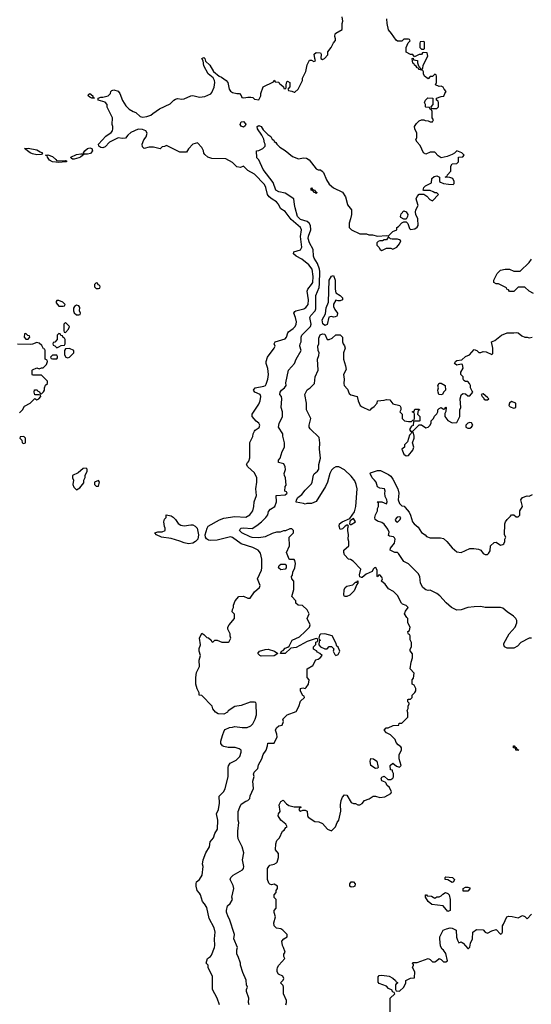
# Model space of a CAD drawing. Header units: inches. Extents: x 2348352 to 2479776, y 460422 to 613655.
# Tile 97 of 256: x 2413493 to 2418149, y 502714 to 511683. Entities that reach past the tile are written whole.
import ezdxf

# ---------------------------------------------------------------- set-up
doc = ezdxf.new("R2010")
doc.units = ezdxf.units.IN
doc.header["$MEASUREMENT"] = 0
doc.layers.add('C4510', color=7, linetype='Continuous')
doc.layers.add('C4511', color=7, linetype='Continuous')

msp = doc.modelspace()

# ---------------------------------------------------------------- linework, layer by layer
at = {"layer": 'C4510', "color": 4}
for points, elevation in [([(2415310, 502708), (2415289.1, 502769.1), (2415248.7, 502850), (2415248.4, 502968.4), (2415208.4, 503048.4), (2415208.7, 503070), (2415188.7, 503090), (2415201.2, 503130), (2415229, 503150), (2415238, 503162), (2415266, 503230), (2415269.3, 503250), (2415266.6, 503310), (2415273.2, 503370), (2415262.7, 503410), (2415216.5, 503496.5), (2415196, 503596), (2415175.3, 503630), (2415155.3, 503650), (2415138, 503710), (2415130, 503726), (2415108, 503750), (2415098, 503790), (2415098, 503810), (2415102, 503830), (2415129.3, 503850.7), (2415153.2, 503890), (2415162, 503970), (2415158, 503990), (2415162, 504030), (2415187.2, 504092.8), (2415221.2, 504150), (2415226.6, 504193.4), (2415257.2, 504230), (2415268.7, 504270), (2415293.2, 504310), (2415296, 504390), (2415285.2, 504450), (2415301.2, 504490), (2415312.5, 504547.5), (2415308.7, 504610), (2415349, 504650), (2415362, 504678), (2415389.2, 504790), (2415389, 504870), (2415392.9, 504887.1), (2415409.3, 504910.7), (2415462, 504938), (2415495.3, 504970), (2415508, 505010), (2415508, 505030), (2415490, 505042), (2415452.9, 505052.9), (2415390, 505054), (2415350, 505062), (2415338, 505070), (2415322, 505090), (2415322, 505110), (2415338, 505162), (2415354.6, 505205.4), (2415363.1, 505216.9), (2415403.1, 505236.9), (2415430, 505238), (2415450, 505244.7), (2415516.9, 505236.9), (2415563.1, 505236.9), (2415598, 505250), (2415615.3, 505270), (2415635.3, 505310), (2415648, 505350), (2415646, 505450), (2415642, 505462), (2415630, 505466), (2415590, 505466), (2415510, 505435.3), (2415450, 505428), (2415391.6, 505388.4), (2415383.6, 505376.4), (2415350, 505358), (2415300.4, 505360.4), (2415276.4, 505376.4), (2415250, 505406), (2415246, 505430), (2415150, 505526), (2415126, 505530), (2415126, 505550), (2415106.8, 505586.8), (2415097.2, 505630), (2415097.2, 505690), (2415103.2, 505736.8), (2415128.7, 505790), (2415125.2, 505850), (2415138, 505890), (2415125.2, 505930), (2415125.6, 505954.4), (2415138, 505990), (2415129.2, 506050), (2415150, 506094), (2415170, 506082), (2415196.9, 506056.9), (2415211, 506051), (2415234, 506030), (2415238, 506018), (2415250, 506014), (2415270, 506032), (2415291.6, 506031.6), (2415332.7, 506012.7), (2415390, 506012), (2415400.4, 506019.6), (2415415.3, 506050), (2415408.7, 506068.7), (2415408, 506090), (2415388, 506130), (2415388.4, 506148.4), (2415398, 506170), (2415448, 506230), (2415447.3, 506267.3), (2415428, 506290), (2415428.9, 506311.1), (2415438, 506330), (2415438, 506350), (2415455.3, 506390), (2415488, 506430), (2415530.9, 506430.9), (2415570, 506414), (2415590, 506414), (2415629.3, 506470.7), (2415675.3, 506510), (2415682, 506530), (2415658, 506590), (2415693.2, 506670), (2415697.2, 506690), (2415697.2, 506770), (2415684.7, 506824.7), (2415662, 506850), (2415615.9, 506875.9), (2415510, 506909.4), (2415430, 506966), (2415410, 506972.7), (2415290, 506941.6), (2415230, 506937.6), (2415210, 506942), (2415192.9, 506952.9), (2415182.4, 506970), (2415181.3, 506990), (2415198.4, 507050), (2415209.7, 507070.3), (2415310, 507126), (2415350, 507141.6), (2415450, 507159.1), (2415550, 507151), (2415586.3, 507173.7), (2415613.2, 507210), (2415625.2, 507250), (2415627.2, 507292.8), (2415649.2, 507350), (2415642.9, 507410), (2415652.3, 507470), (2415652.3, 507510), (2415630, 507555.3), (2415568.7, 507610), (2415558, 507630), (2415566, 507650), (2415568.9, 507651.1), (2415578, 507662), (2415588.9, 507691.1), (2415588.9, 507831.1), (2415614.6, 507885.4), (2415618, 507910), (2415630, 507934), (2415636.4, 507943.6), (2415672.9, 507967.1), (2415679, 507990), (2415670, 508008), (2415645.6, 508025.6), (2415608.7, 508070), (2415608.7, 508090), (2415670, 508182), (2415681.2, 508210), (2415689, 508250), (2415681.2, 508270), (2415634, 508290), (2415621.2, 508310), (2415635.3, 508330), (2415714.9, 508345.1), (2415728.7, 508350), (2415737.5, 508362.5), (2415752.7, 508410), (2415756, 508450), (2415750, 508506), (2415735.3, 508550), (2415735.3, 508570), (2415748.7, 508610), (2415808.9, 508691.1), (2415818, 508710), (2415808.7, 508730), (2415818, 508750), (2415910, 508776), (2415921.2, 508790), (2415932.7, 508830), (2415940.1, 508839.9), (2415981.2, 508870), (2415999.3, 508890), (2416009.3, 508910), (2416012.3, 508930), (2416004.5, 508970), (2415989.3, 509010), (2415996, 509024), (2416007.5, 509032.5), (2416079, 509050), (2416098, 509062), (2416110, 509076), (2416117, 509090), (2416121.6, 509130), (2416109.4, 509210), (2416115.1, 509230), (2416149.4, 509270), (2416160.7, 509290), (2416164.4, 509344.4), (2416153.3, 509410), (2416124.5, 509450), (2416060.7, 509500.7), (2416009.2, 509530), (2415984, 509550), (2415988.7, 509570), (2416050, 509588), (2416062, 509610), (2416049.7, 509709.7), (2416056.2, 509770), (2416049.5, 509790), (2415963.5, 509863.5), (2415910, 509937.2), (2415870, 509961.2), (2415849.4, 510000)], 96), ([(2415582, 502710), (2415574, 502730), (2415578, 502770), (2415558, 502830), (2415558, 502850), (2415566, 502870), (2415558, 502890), (2415554.6, 502934.6), (2415523.1, 503003.1), (2415502, 503070), (2415502, 503090), (2415482, 503150), (2415469.2, 503170), (2415469, 503210), (2415475.3, 503230), (2415442, 503310), (2415448, 503350), (2415402, 503490), (2415388.7, 503510), (2415374.6, 503554.6), (2415374, 503570), (2415384, 503610), (2415408.9, 503631.1), (2415428.7, 503670), (2415424, 503690), (2415441.2, 503770), (2415436.5, 503796.5), (2415408, 503850), (2415415.3, 503870), (2415435.3, 503890), (2415520.9, 503939.1), (2415529.2, 503950), (2415532.7, 503970), (2415519.3, 504030), (2415533.6, 504093.6), (2415518, 504150), (2415482.7, 504222.7), (2415479.3, 504250), (2415479.3, 504290), (2415488.7, 504370), (2415482, 504390), (2415482, 504470), (2415495.3, 504510), (2415510, 504536), (2415550, 504564.7), (2415568.9, 504571.1), (2415588, 504590), (2415590, 504614), (2415620.4, 504679.6), (2415614.6, 504745.4), (2415628, 504790), (2415622, 504810), (2415626, 504830), (2415659, 504861), (2415665.6, 504894.4), (2415698, 504950), (2415708.7, 504990), (2415735.3, 505030), (2415748, 505070), (2415750, 505094), (2415810, 505094), (2415835.3, 505150), (2415834.6, 505174.6), (2415822, 505210), (2415830, 505234), (2415850, 505252), (2415882, 505258), (2415895.3, 505290), (2415888, 505310), (2415926, 505350), (2416010, 505382), (2416032.9, 505427.1), (2416050, 505474), (2416086, 505510), (2416082, 505522), (2416068.4, 505528.4), (2416050, 505566), (2416049, 505590), (2416070, 505598), (2416090, 505592), (2416100.4, 505599.6), (2416122, 505630), (2416128, 505670), (2416109, 505690), (2416108.7, 505771.3), (2416160.4, 505799.6), (2416188.9, 505851.1), (2416210, 505858), (2416228, 505870), (2416246, 505890), (2416226, 505910), (2416203.1, 505923.1), (2416195.3, 505935.3), (2416168, 505950), (2416168, 505970), (2416187.3, 505992.7), (2416188, 506012), (2416202, 506018), (2416206, 506030), (2416202, 506042), (2416190, 506046), (2416110, 506019.3), (2416010, 505963.7), (2415962, 505958), (2415910, 505909.5), (2415866, 505910), (2415875.3, 505930), (2415890, 505937.3), (2415910, 505957.1), (2415934, 505966), (2415944.1, 505975.9), (2415973.2, 506030), (2416038, 506062), (2416091.3, 506108.7), (2416129.2, 506150), (2416137.2, 506170), (2416108.7, 506228.7), (2416128, 506270), (2416108.9, 506308.9), (2416067.3, 506347.3), (2416026, 506350), (2416007.3, 506367.3), (2416006, 506390), (2415968.9, 506428.9), (2415988.4, 506491.6), (2415988.7, 506530), (2415987.3, 506567.3), (2415968.4, 506588.4), (2415968, 506610), (2415976.4, 506623.6), (2415978, 506650), (2415998, 506690), (2416002, 506730), (2415996.4, 506756.4), (2415990, 506766), (2415950, 506766), (2415946, 506770), (2415922, 506830), (2415948, 506890), (2415946, 506970), (2415986, 507010), (2415986, 507030), (2415970, 507046), (2415950, 507046), (2415911.6, 507028.4), (2415892.7, 507027.3), (2415863.6, 507016.4), (2415830, 507015.3), (2415790, 507004), (2415727.7, 506972.3), (2415670, 506963), (2415610, 506967.6), (2415590, 506973.3), (2415515.1, 507010), (2415493.2, 507030), (2415498, 507042), (2415508, 507050), (2415526.9, 507053.1), (2415610, 507047), (2415650, 507074.4), (2415695.1, 507110), (2415734, 507150), (2415750, 507174), (2415758, 507202), (2415775.3, 507224.7), (2415815.3, 507250), (2415828.7, 507290), (2415828, 507350), (2415910, 507354), (2415926, 507370), (2415922, 507382), (2415906, 507390), (2415908, 507430), (2415918, 507442), (2415912.7, 507510), (2415903.7, 507530), (2415901.2, 507550), (2415912.9, 507587.1), (2415909.3, 507609.3), (2415897.2, 507637.2), (2415848.9, 507651.1), (2415848.7, 507670), (2415862, 507690), (2415882, 507750), (2415902, 507790), (2415904, 507830), (2415889.1, 507889.1), (2415888.7, 507910), (2415849.3, 507970.7), (2415853.6, 508006.4), (2415884, 508070), (2415884, 508110), (2415874, 508150), (2415879, 508230), (2415875.3, 508250), (2415861.2, 508270), (2415863.7, 508290), (2415874.5, 508310), (2415904, 508330), (2415917.2, 508350), (2415914.6, 508374.6), (2415939, 508490), (2415995.3, 508550), (2416009.3, 508590.7), (2416054, 508670), (2416042.7, 508710), (2416045.2, 508730), (2416056, 508750), (2416053.2, 508790), (2416061.2, 508810), (2416139.3, 508890), (2416146, 508910), (2416132.7, 508970), (2416141.2, 508990), (2416182, 509030), (2416189.6, 509050), (2416189.6, 509170.4), (2416217.4, 509242.6), (2416222.7, 509277.3), (2416224.2, 509390), (2416220.5, 509410), (2416202, 509462), (2416172.3, 509510), (2416166, 509530), (2416163.7, 509590), (2416129.6, 509650), (2416118.4, 509690), (2416120.7, 509710), (2416142.9, 509770), (2416138.4, 509810), (2416126.6, 509830), (2416110, 509844.5), (2416050, 509864.2), (2416020.7, 509890), (2415999.3, 509970), (2415995.3, 510000)], 92), ([(2416476, 510000), (2416476.9, 509996.9), (2416511.3, 509950), (2416511.3, 509910), (2416504.7, 509870), (2416491.1, 509828.9), (2416491.3, 509790), (2416512, 509770), (2416590, 509732), (2416650, 509732), (2416670, 509724.7), (2416703.6, 509723.6), (2416750, 509711.3), (2416830, 509718), (2416850, 509714), (2416890, 509754), (2416926, 509770), (2416926, 509790), (2416940.4, 509799.6), (2416970, 509834), (2416990, 509842), (2417010, 509842), (2417016.9, 509836.9), (2417025.4, 509825.4), (2417041, 509781), (2417050, 509772), (2417090, 509778), (2417110, 509792), (2417119, 509810), (2417115.3, 509870), (2417097.2, 509910), (2417096, 509930), (2417099, 509950), (2417118, 509990), (2417115.3, 510000)], 92), ([(2418170, 509188), (2418129.1, 509209.1), (2418090, 509246), (2418030, 509246), (2417990, 509208), (2417950, 509208), (2417942, 509222), (2417926, 509230), (2417922, 509242), (2417850, 509278), (2417830, 509278), (2417809.1, 509289.1), (2417808.4, 509311.6), (2417838, 509370), (2417870, 509402), (2417910, 509411.3), (2417951.1, 509411.1), (2417990, 509392), (2418047.3, 509392.7), (2418130, 509472), (2418150, 509502)], 88), ([(2415915.3, 502710), (2415922, 502730), (2415922, 502750), (2415895.3, 502810), (2415895.3, 502870), (2415890, 502886), (2415868, 502910), (2415890, 502934), (2415898, 502950), (2415888, 502970), (2415848.7, 502990), (2415835.3, 503010), (2415835.3, 503030), (2415838, 503050), (2415850, 503072), (2415906, 503130), (2415898, 503150), (2415898, 503170), (2415908, 503190), (2415895.3, 503230), (2415884, 503250), (2415878, 503290), (2415898, 503310), (2415928, 503330), (2415928, 503350), (2415889.2, 503389.2), (2415870, 503402), (2415829.1, 503409.1), (2415808.7, 503430), (2415804.7, 503455.3), (2415822, 503510), (2415808, 503550), (2415808.4, 503568.4), (2415828, 503590), (2415828, 503630), (2415826, 503670), (2415808.4, 503688.4), (2415808, 503710), (2415827.3, 503732.7), (2415828, 503750), (2415838, 503770), (2415838, 503790), (2415810, 503808), (2415783.1, 503803.1), (2415770, 503808), (2415759, 503819), (2415749.3, 503850), (2415749.2, 503950), (2415759, 503970), (2415770, 503981), (2415808.9, 503991.1), (2415830, 504002), (2415835.3, 504010), (2415848, 504050), (2415847.3, 504087.3), (2415820.4, 504120.4), (2415823.1, 504176.9), (2415834.6, 504205.4), (2415858, 504230), (2415886, 504290), (2415900.4, 504299.6), (2415916.4, 504323.6), (2415926, 504330), (2415914.6, 504354.6), (2415868.7, 504390), (2415844, 504430), (2415849, 504450), (2415862, 504470), (2415855.3, 504530), (2415870, 504562), (2415890, 504574), (2415919.6, 504539.6), (2415943.6, 504523.6), (2415990, 504512), (2416052.7, 504512.7), (2416052.7, 504507.3), (2416038, 504502), (2416034, 504490), (2416038, 504478), (2416050, 504474), (2416070, 504482), (2416090, 504482), (2416110, 504472), (2416112.7, 504432.7), (2416118, 504418), (2416179.8, 504379.8), (2416216, 504376), (2416250, 504362), (2416294, 504310), (2416330, 504294), (2416368.4, 504331.6), (2416382, 504370), (2416397.2, 504390), (2416414.6, 504474.6), (2416413.2, 504530), (2416419.3, 504570), (2416430, 504602), (2416450, 504622), (2416470, 504618), (2416510, 504552), (2416530, 504542), (2416550, 504542), (2416570, 504531.3), (2416590, 504531.3), (2416610, 504542), (2416630, 504572), (2416672.9, 504587.1), (2416710, 504611.3), (2416730, 504611.3), (2416770, 504598), (2416814.6, 504605.4), (2416870, 504634), (2416878, 504650), (2416858, 504690), (2416835.3, 504710), (2416828.7, 504728.7), (2416818, 504738), (2416789.5, 504749.5), (2416784, 504770), (2416790, 504782), (2416810, 504792), (2416842, 504762), (2416870, 504762), (2416890, 504774), (2416895.3, 504784.7), (2416895.3, 504815.3), (2416886, 504834), (2416886, 504846), (2416868, 504850), (2416866, 504890), (2416890, 504911.3), (2416923.6, 504883.6), (2416950, 504874), (2416966, 504890), (2416948, 504950), (2416948, 504990), (2416968, 505030), (2416968, 505050), (2416960.4, 505060.4), (2416936.4, 505076.4), (2416920.2, 505100.2), (2416910, 505126), (2416868.4, 505168.4), (2416830, 505188), (2416808.9, 505211.1), (2416828, 505232), (2416847.3, 505232.7), (2416892.7, 505252.7), (2416942, 505258), (2416946, 505274), (2416970, 505274), (2417026, 505330), (2417026, 505370), (2417018, 505390), (2417028, 505410), (2417028.7, 505431.3), (2417038, 505450), (2417038, 505458), (2417026, 505470), (2417026, 505490), (2417030, 505494), (2417050, 505494), (2417066, 505510), (2417066, 505530), (2417090, 505554), (2417098, 505570), (2417098, 505590), (2417082, 505622), (2417066, 505630), (2417066, 505670), (2417076.4, 505683.6), (2417082, 505730), (2417048, 505770), (2417055.3, 505830), (2417068, 505870), (2417068, 505890), (2417067.3, 505907.3), (2417047.3, 505932.7), (2417046, 505950), (2417058, 505970), (2417058, 506010), (2417047.3, 506032.7), (2417046, 506070), (2417042, 506082), (2417030, 506086), (2417027.3, 506092.7), (2417026, 506110), (2417042, 506118), (2417046, 506150), (2417026, 506190), (2417026, 506230), (2417016.4, 506236.4), (2416995.3, 506270), (2417004.7, 506295.3), (2417028, 506330), (2417010, 506348), (2416978, 506358), (2416967.3, 506367.3), (2416930, 506438), (2416893.6, 506473.6), (2416850, 506498), (2416820.2, 506540.2), (2416786, 506570), (2416795.3, 506590), (2416790, 506606), (2416770, 506626), (2416758, 506622), (2416752.7, 506607.3), (2416746, 506610), (2416747.3, 506667.3), (2416734, 506694), (2416722, 506690), (2416710, 506678), (2416702, 506658), (2416647, 506633), (2416610, 506600.9), (2416602.5, 506602.5), (2416589.2, 506609.2), (2416585.2, 506625.2), (2416598, 506678), (2416528, 506750), (2416504.7, 506764.7), (2416486, 506770), (2416450, 506808), (2416442, 506830), (2416442, 506850), (2416488.7, 506890), (2416488.9, 506928.9), (2416482, 506950), (2416484, 506990), (2416478, 507030), (2416478, 507050), (2416486, 507070), (2416478, 507078), (2416470, 507078), (2416454, 507070), (2416430, 507046), (2416410, 507038), (2416401.2, 507070), (2416402.7, 507090), (2416428.7, 507110), (2416499, 507141), (2416541.2, 507198.8), (2416551.5, 507248.5), (2416562.9, 507410), (2416556.2, 507450), (2416542.7, 507482.7), (2416510, 507526), (2416450, 507582.7), (2416398, 507610), (2416370, 507609.3), (2416350, 507599.3), (2416330, 507579.3), (2416314.9, 507550), (2416293, 507470), (2416276.3, 507430), (2416190, 507295.3), (2416150, 507275.3), (2416104.7, 507275.3), (2416090, 507268.7), (2416076.4, 507276.4), (2416009, 507289), (2416013.2, 507310), (2416025.1, 507330), (2416061.6, 507358.4), (2416090, 507397.3), (2416150, 507456), (2416156.2, 507470), (2416166, 507534), (2416173.2, 507546.8), (2416204, 507570), (2416215.1, 507590), (2416215.1, 507630), (2416232, 507690), (2416221.2, 507770), (2416226, 507830), (2416217.2, 507877.2), (2416136.4, 507956.4), (2416128.7, 507970), (2416128.7, 507990), (2416142, 508050), (2416102, 508130), (2416102, 508190), (2416089.2, 508270), (2416110, 508311.3), (2416138, 508330), (2416175.3, 508370), (2416182, 508430), (2416209.2, 508490), (2416202.7, 508590), (2416215.6, 508624.4), (2416218, 508650), (2416209.5, 508670), (2416206.6, 508710), (2416214, 508730), (2416216.4, 508783.6), (2416228.3, 508811.7), (2416250, 508822.8), (2416270, 508818), (2416290, 508771.3), (2416310, 508771.3), (2416338, 508782), (2416370, 508812), (2416410, 508814), (2416431.3, 508790), (2416431.3, 508748.7), (2416436, 508730), (2416450, 508711.3), (2416456.3, 508690), (2416441, 508650), (2416438.8, 508630), (2416438.8, 508590), (2416458.8, 508530), (2416464.7, 508495.3), (2416441, 508450), (2416446.8, 508410), (2416442.8, 508370), (2416447.3, 508350), (2416476.4, 508316.4), (2416490, 508278), (2416507.3, 508267.3), (2416564.7, 508250), (2416574.8, 508210), (2416591.3, 508170), (2416610, 508156), (2416674.6, 508125.4), (2416686, 508130), (2416696.4, 508143.6), (2416720.4, 508159.6), (2416746, 508190), (2416750, 508212), (2416810, 508218), (2416830, 508224.7), (2416862, 508222), (2416890, 508184.7), (2416954, 508170), (2416962, 508150), (2416962, 508130), (2416954, 508110), (2416974, 508090), (2416974, 508050), (2416994, 508030), (2417030, 508022), (2417058, 508022), (2417070, 508034), (2417082, 508038), (2417086, 508050), (2417086, 508090), (2417082, 508102), (2417066, 508110), (2417082, 508118), (2417090, 508134), (2417130, 508134), (2417132.7, 508127.3), (2417118, 508122), (2417114, 508090), (2417134, 508070), (2417134, 508030), (2417130, 508026), (2417090, 508026), (2417078, 508022), (2417072.7, 507987.3), (2417058, 507982), (2417043.6, 507956.4), (2417042, 507950), (2417050, 507934), (2417070, 507934), (2417130, 507994), (2417150, 507994), (2417190, 507964.7), (2417210, 507972), (2417228, 507990), (2417238, 508010), (2417238, 508030), (2417258, 508050), (2417267.3, 508072.7), (2417290, 508094), (2417298, 508110), (2417298, 508130), (2417310, 508142), (2417330, 508152), (2417350, 508134), (2417362, 508138), (2417370, 508154), (2417374, 508150), (2417372.7, 508112.7), (2417363.6, 508096.4), (2417362, 508070), (2417390, 508032), (2417430, 508012), (2417470, 508014), (2417498, 508070), (2417498, 508130), (2417508, 508150), (2417502, 508230), (2417510, 508262), (2417515.3, 508270), (2417530, 508277.3), (2417550, 508274.8), (2417570, 508258), (2417590, 508258), (2417618, 508290), (2417610, 508298), (2417595.3, 508330), (2417595.3, 508350), (2417588, 508370), (2417570, 508388), (2417550, 508386), (2417536.4, 508396.4), (2417528.4, 508408.4), (2417528, 508430), (2417508, 508450), (2417508.4, 508471.6), (2417528, 508510), (2417522, 508542), (2417510, 508546), (2417470, 508535.3), (2417449, 508550), (2417458, 508570), (2417470, 508578), (2417516.4, 508583.6), (2417550, 508614), (2417586, 508630), (2417630, 508678), (2417654, 508670), (2417672.7, 508652.7), (2417690, 508652), (2417710, 508662), (2417736.9, 508656.9), (2417790, 508634), (2417798, 508642), (2417798, 508690), (2417788, 508750), (2417818, 508762), (2417878, 508810), (2417930, 508830.8), (2417989.1, 508830.9), (2418015.3, 508835.3), (2418031, 508831), (2418062.8, 508802.8), (2418090, 508791.3), (2418110, 508791.3), (2418130, 508784.7), (2418158, 508790)], 88), ([(2413490, 508102), (2413518, 508130), (2413536.4, 508163.6), (2413588.4, 508191.6), (2413630, 508234), (2413650, 508222), (2413666, 508230), (2413686, 508250), (2413682, 508262), (2413670, 508266), (2413630, 508266), (2413626, 508290), (2413628.7, 508311.3), (2413651.6, 508311.6), (2413658, 508298), (2413672.7, 508292.7), (2413678, 508278), (2413690, 508274), (2413710, 508294), (2413718, 508310), (2413718, 508330), (2413727.3, 508352.7), (2413746, 508370), (2413746, 508390), (2413690, 508446), (2413610, 508446), (2413606, 508450), (2413606, 508490), (2413610, 508494), (2413650, 508512), (2413670, 508502), (2413690, 508512), (2413707.3, 508512.7), (2413736.4, 508543.6), (2413746, 508570), (2413742, 508582), (2413726, 508590), (2413726, 508670), (2413722, 508682), (2413710, 508686), (2413694.6, 508714.6), (2413670, 508738), (2413650, 508742), (2413610, 508728), (2413590, 508726), (2413471.6, 508728.4)], 104), ([(2418150, 506048), (2418130, 506048), (2418054, 506010), (2418023.6, 505976.4), (2417990, 505958), (2417930, 505958), (2417906, 505970), (2417898, 505990), (2417900.4, 505999.6), (2417948.7, 506090), (2418002, 506150), (2418018, 506190), (2418018, 506210), (2418008, 506230), (2417988, 506250), (2417930, 506288.7), (2417890, 506322), (2417869.1, 506329.1), (2417730.7, 506329.3), (2417690, 506337.2), (2417630, 506336), (2417570, 506329.3), (2417510, 506306.6), (2417470, 506303.7), (2417424, 506330), (2417374, 506370), (2417315.9, 506435.9), (2417290, 506457.2), (2417230, 506485.2), (2417210, 506484), (2417190, 506489), (2417161.2, 506510), (2417142, 506550), (2417134, 506610), (2417118.9, 506638.9), (2417030, 506725.2), (2416989.2, 506749.2), (2416940.2, 506820.2), (2416930, 506828.7), (2416906, 506830), (2416866, 506850), (2416868, 506870), (2416905.2, 506914.8), (2416909.2, 506950), (2416904.7, 506964.7), (2416893.6, 506973.6), (2416858, 506978), (2416850, 506986), (2416856, 507016), (2416843.1, 507043.1), (2416809.1, 507089.1), (2416790, 507102), (2416750, 507115.3), (2416729, 507130), (2416724, 507150), (2416730, 507174), (2416748, 507210), (2416748.9, 507231.1), (2416758, 507250), (2416758, 507278), (2416747.3, 507292.7), (2416787.3, 507292.7), (2416830, 507274), (2416838, 507290), (2416834, 507310), (2416819, 507339), (2416816, 507370), (2416819.3, 507390), (2416814, 507410), (2416770, 507416), (2416749.4, 507429.4), (2416736, 507470), (2416722.7, 507490), (2416701.2, 507510), (2416682, 507550), (2416685.2, 507554.8), (2416750, 507576), (2416775.3, 507575.3), (2416850, 507541), (2416870, 507526), (2416890, 507498), (2416933.4, 507410), (2416943, 507370), (2416938, 507310), (2416950, 507276), (2416970, 507256), (2416991.6, 507251.6), (2417001, 507241), (2417036.1, 507196.1), (2417050.4, 507170.4), (2417066.8, 507110), (2417083, 507090), (2417119.5, 507059.5), (2417150, 507011), (2417182, 506990), (2417195.3, 506975.3), (2417230, 506962.8), (2417323.5, 506963.5), (2417350, 506956), (2417381, 506930), (2417430, 506871), (2417470, 506836), (2417510, 506831), (2417590, 506866), (2417626.4, 506866.4), (2417670, 506861), (2417691.3, 506850), (2417710, 506821), (2417730, 506811.3), (2417750, 506812), (2417760.4, 506819.6), (2417774.6, 506845.4), (2417778, 506890), (2417810, 506922), (2417830, 506924.7), (2417870, 506898), (2417890, 506902), (2417898, 506910), (2417908, 506930), (2417908, 506952), (2417918, 506970), (2417906, 506990), (2417908.7, 507090), (2417915.3, 507110), (2417928.7, 507131.3), (2417960.4, 507159.6), (2417970, 507174), (2417991.6, 507171.6), (2418010, 507154), (2418030, 507154), (2418046, 507170), (2418046, 507210), (2418068, 507250), (2418055.3, 507310), (2418068, 507330), (2418110, 507344.7), (2418130, 507342), (2418161.2, 507358.8)], 84), ([(2416866, 502630), (2416866, 502770), (2416906, 502810), (2416902, 502822), (2416887.3, 502827.3), (2416882, 502842), (2416850, 502858), (2416830, 502878), (2416764, 502904), (2416755.3, 502915.3), (2416756.4, 502963.6), (2416764, 502976), (2416790, 502978), (2416854, 502970), (2416890, 502952), (2416914, 502930), (2416918, 502918), (2416932.7, 502912.7), (2416930, 502906), (2416918, 502902), (2416914, 502890), (2416914, 502850), (2416918, 502838), (2416950, 502834), (2416988, 502870), (2417006, 502910), (2417006, 502930), (2417050, 502952), (2417086, 502954), (2417088, 503010), (2417068, 503050), (2417078, 503070), (2417078, 503078), (2417068.4, 503088.4), (2417070, 503094), (2417110, 503094), (2417210, 503132), (2417230, 503122), (2417250, 503102), (2417270, 503102), (2417286, 503110), (2417310, 503132), (2417330, 503122), (2417350, 503102), (2417370, 503102), (2417386, 503110), (2417370, 503178), (2417350, 503208), (2417336.4, 503216.4), (2417323.1, 503243.1), (2417315.3, 503310), (2417318, 503330), (2417346, 503390), (2417377.2, 503402.8), (2417410, 503410.8), (2417430, 503407.3), (2417464.7, 503390), (2417467.1, 503327.1), (2417476.9, 503296.9), (2417490, 503274), (2417510, 503282), (2417530, 503272), (2417570, 503222), (2417578, 503222), (2417590, 503234), (2417595.3, 503270), (2417615.3, 503310), (2417618, 503370), (2417650, 503394), (2417710, 503392), (2417730, 503372), (2417750, 503362), (2417790, 503384.7), (2417830, 503394), (2417870, 503354), (2417882, 503358), (2417886, 503370), (2417886, 503430), (2417896.4, 503443.6), (2417926, 503510), (2417943.1, 503516.9), (2417975.3, 503515.3), (2418030, 503502), (2418070, 503522), (2418090, 503514), (2418110, 503494), (2418150, 503534)], 84)]:
    msp.add_lwpolyline(points, dxfattribs=dict(at, elevation=elevation))
for points, elevation in [([(2416990, 509866), (2416962, 509882), (2416958, 509890), (2416964.7, 509915.3), (2416990, 509942), (2417010, 509932), (2417024.7, 509910), (2417022, 509890), (2417010, 509866)], 92), ([(2416850, 509706), (2416830, 509678), (2416810, 509678), (2416794, 509670), (2416770, 509668.7), (2416756.9, 509663.1), (2416744.7, 509650), (2416742, 509630), (2416762, 509610), (2416774, 509590), (2416790, 509582), (2416830, 509602), (2416870, 509602), (2416890, 509594), (2416926, 509610), (2416950, 509642), (2416962, 509670), (2416950, 509679), (2416930, 509684), (2416884, 509684), (2416868.4, 509688.4)], 92), ([(2414190, 509286), (2414174, 509270), (2414174, 509250), (2414190, 509234), (2414210, 509234), (2414222, 509238), (2414226, 509250), (2414222, 509262), (2414207.3, 509267.3), (2414202, 509282)], 104), ([(2416390, 509122), (2416370, 509128.7), (2416348.2, 509091.8), (2416348.1, 509071.9), (2416362, 509042), (2416384.7, 509010), (2416382, 508990), (2416378, 508982), (2416364.7, 508975.3), (2416350, 508974), (2416330, 508979.3), (2416306.2, 508973.8), (2416290, 508908), (2416270, 508899), (2416252.5, 508912.5), (2416244.4, 508950), (2416275.3, 509004.7), (2416281.8, 509058.2), (2416303.6, 509110), (2416310, 509311.3), (2416330, 509346), (2416350, 509352), (2416363, 509310), (2416364.4, 509230), (2416370, 509194), (2416410, 509172), (2416431.1, 509151.1), (2416431.6, 509131.6), (2416410, 509122)], 88), ([(2413850, 509126), (2413830, 509126), (2413823.6, 509116.4), (2413823.6, 509103.6), (2413850, 509074), (2413890, 509074), (2413902, 509078), (2413906, 509090), (2413886, 509110)], 104), ([(2414010, 509082), (2413992, 509070), (2413983.6, 509056.4), (2413982, 509030), (2413990, 509014), (2414010, 508994), (2414030, 508994), (2414042, 508998), (2414046, 509010), (2414038, 509030), (2414040.4, 509060.4), (2414030, 509078)], 104), ([(2413910, 508926), (2413894, 508910), (2413894, 508850), (2413898, 508838), (2413910, 508834), (2413936.4, 508863.6), (2413946, 508890)], 104), ([(2413550, 508826), (2413538, 508822), (2413534, 508790), (2413550, 508774), (2413570, 508774), (2413586, 508790), (2413582, 508802), (2413567.3, 508807.3)], 104), ([(2413850, 508826), (2413834, 508810), (2413834, 508770), (2413812.7, 508747.3), (2413798, 508742), (2413794, 508730), (2413798, 508718), (2413812.7, 508712.7), (2413830, 508694), (2413850, 508702), (2413870, 508714), (2413902, 508718), (2413906, 508730), (2413906, 508770), (2413902, 508782), (2413888, 508788), (2413882, 508802), (2413867.3, 508807.3), (2413862, 508822)], 104), ([(2413947.3, 508687.3), (2413910, 508686), (2413902, 508670), (2413902, 508630), (2413914, 508610), (2413930, 508602), (2413946, 508610), (2413986, 508650), (2413986, 508670)], 104), ([(2413830, 508626), (2413790, 508626), (2413774, 508610), (2413778, 508598), (2413790, 508594), (2413830, 508594), (2413838, 508602), (2413836.4, 508616.4)], 104), ([(2417330, 508265.2), (2417308.7, 508270), (2417301.2, 508290), (2417299.3, 508310), (2417304, 508330), (2417298, 508350), (2417310, 508371.3), (2417330, 508370.8), (2417366, 508350), (2417366.8, 508310), (2417350.7, 508290), (2417342, 508270)], 88), ([(2417710, 508274), (2417694, 508270), (2417702, 508250), (2417716.9, 508236.9), (2417718, 508230), (2417730, 508221), (2417750, 508221), (2417762, 508230), (2417750, 508242)], 88), ([(2417970, 508204), (2417951.3, 508190), (2417944.7, 508170), (2417956.9, 508156.9), (2417990, 508146), (2418008, 508152), (2418008.7, 508190)], 88), ([(2417590, 508015.3), (2417570, 508008), (2417552, 507990), (2417554, 507970), (2417570, 507962), (2417590, 507962), (2417606, 507970), (2417618, 507990), (2417606, 508010)], 88), ([(2413530, 507886), (2413498, 507882), (2413494, 507870), (2413512.7, 507852.7), (2413514, 507830), (2413530, 507822), (2413546, 507830), (2413546, 507870)], 104), ([(2417070, 507926), (2417058, 507922), (2417054, 507910), (2417042, 507898), (2417022, 507838), (2416994, 507810), (2416994, 507790), (2416972, 507770), (2416990, 507724.7), (2417010, 507711.3), (2417030, 507712), (2417070, 507762), (2417079, 507790), (2417068, 507830), (2417082, 507870), (2417082, 507890), (2417076.4, 507916.4)], 88), ([(2414098, 507598), (2414070, 507595.3), (2414026, 507554), (2413974, 507530), (2413974, 507510), (2413982, 507490), (2413978, 507450), (2413986.4, 507426.4), (2414010, 507402), (2414040.4, 507419.6), (2414076.4, 507463.6), (2414078, 507490), (2414087.3, 507512.7), (2414088.4, 507531.6), (2414106, 507570), (2414106, 507590)], 104), ([(2414210, 507486), (2414174, 507470), (2414174, 507450), (2414190, 507434), (2414210, 507434), (2414218, 507470)], 104), ([(2414990, 507073.4), (2415050, 507083), (2415070, 507081.6), (2415090, 507070.6), (2415108, 507050), (2415121.1, 506990), (2415113.7, 506950), (2415093, 506930), (2415070, 506915.8), (2415030, 506908.3), (2414990, 506917.4), (2414950, 506934.5), (2414870, 506958.4), (2414782, 506970), (2414739, 506990), (2414722, 507010), (2414750, 507018.8), (2414790, 507018.8), (2414818, 507030), (2414818, 507050), (2414810, 507066), (2414804, 507110), (2414810, 507134), (2414826, 507150), (2414826, 507174), (2414870, 507164.7), (2414890, 507151.3), (2414910, 507131.3), (2414934.9, 507094.9), (2414958.5, 507078.5)], 96), ([(2416530, 507138), (2416502, 507118), (2416498, 507110), (2416494, 507090), (2416503.6, 507083.6), (2416510, 507084.7), (2416548.7, 507110)], 88), ([(2416950, 507153.6), (2416929.1, 507150.9), (2416910.8, 507130), (2416915.3, 507115.3), (2416930, 507106.8), (2416956, 507130), (2416962, 507150)], 84), ([(2415870, 506673.2), (2415849.3, 506690), (2415854, 506710), (2415870, 506722.8), (2415910, 506722), (2415918, 506710), (2415918, 506690), (2415910, 506678)], 92), ([(2416449.4, 506429.4), (2416442.4, 506442.4), (2416446.6, 506490), (2416453.6, 506510), (2416470, 506523.7), (2416523.8, 506536.2), (2416550, 506558), (2416562, 506558), (2416570, 506571.3), (2416570.4, 506549.6), (2416561.4, 506538.6), (2416538, 506482), (2416497.8, 506442.2), (2416470, 506429.7)], 88), ([(2416270, 506088.7), (2416230, 506086), (2416222, 506078), (2416214, 506050), (2416218, 506038), (2416232, 506030), (2416218, 506022), (2416214, 505990), (2416231.6, 505971.6), (2416270, 505952), (2416290, 505952), (2416310, 505972), (2416332, 505972), (2416352, 505952), (2416344.7, 505930), (2416359.8, 505899.8), (2416370, 505891.3), (2416390, 505902), (2416408, 505930), (2416390, 505966), (2416378, 505978), (2416370, 506006), (2416338, 506070)], 92), ([(2415690, 505884.5), (2415679, 505890), (2415661.2, 505910), (2415675.3, 505930), (2415726.4, 505946.4), (2415754, 505950), (2415812, 505930), (2415842, 505910), (2415810, 505887.6)], 92), ([(2418030, 505026), (2418008, 505030), (2418006, 505046), (2417988, 505050), (2417986, 505070), (2417994, 505070), (2417998, 505058), (2418010, 505054), (2418018, 505038), (2418032, 505032)], 84), ([(2416730, 504862), (2416689.2, 504890), (2416684, 504930), (2416690, 504954), (2416711.6, 504951.6), (2416742, 504930), (2416752.7, 504887.3), (2416754, 504870), (2416750, 504866)], 88), ([(2416510, 503782), (2416498, 503790), (2416498, 503810), (2416509.3, 503830.7), (2416530.5, 503830.5), (2416544.7, 503810), (2416542, 503790), (2416530, 503784)], 84), ([(2417430, 503824), (2417390, 503848), (2417366, 503850), (2417366, 503870), (2417370, 503874), (2417432, 503870), (2417451.3, 503850), (2417442, 503830)], 84), ([(2417390, 503558), (2417346, 503610), (2417244.7, 503624.7), (2417209.1, 503649.1), (2417186, 503690), (2417186, 503710), (2417194, 503710), (2417202, 503702), (2417239.6, 503699.6), (2417270, 503682), (2417290, 503694), (2417310, 503694), (2417330, 503702), (2417343.1, 503716.9), (2417368.4, 503731.6), (2417390, 503722), (2417402, 503710), (2417411.3, 503670), (2417410, 503568)], 84), ([(2417530, 503746), (2417528.7, 503770), (2417550, 503782), (2417570, 503782), (2417590, 503774), (2417590, 503766), (2417570, 503746)], 84)]:
    msp.add_lwpolyline(points, close=True, dxfattribs=dict(at, elevation=elevation))
at = {"layer": 'C4511', "color": 4}
for points, elevation in [([(2415849.4, 510000), (2415846.2, 510006.2), (2415830, 510023.7), (2415790, 510047.8), (2415764.2, 510070), (2415749.7, 510090), (2415733.4, 510153.4), (2415721.1, 510181.1), (2415630, 510277.6), (2415569, 510310), (2415530, 510348.7), (2415502.8, 510337.2), (2415470, 510344.5), (2415430, 510381.6), (2415370, 510414.5), (2415240.2, 510420.2), (2415206, 510430), (2415176.4, 510456.4), (2415170, 510466), (2415166, 510490), (2415150, 510518), (2415110, 510562), (2415070, 510548), (2415030, 510508), (2415010, 510478), (2415003.6, 510476.4), (2414950, 510475.3), (2414830, 510538), (2414811.6, 510528.4), (2414790, 510526), (2414772, 510508), (2414710, 510522.7), (2414670, 510521.2), (2414626, 510510), (2414610, 510526), (2414608, 510550), (2414622, 510590), (2414643.1, 510616.9), (2414654, 510650), (2414642, 510670), (2414610, 510682.7), (2414570, 510686.6), (2414505.4, 510654.6), (2414476.3, 510630), (2414456.4, 510603.6), (2414430, 510600.7), (2414390, 510606.6), (2414310, 510566.6), (2414270, 510523.7), (2414250, 510516.2), (2414230, 510519.5), (2414213.2, 510530), (2414209.7, 510550.4), (2414278, 510622), (2414324.7, 510655.3), (2414338, 510670), (2414342, 510690), (2414342, 510710), (2414335.3, 510730), (2414338, 510790), (2414290, 510886), (2414288, 510910), (2414270, 510933.2), (2414208, 510950), (2414206, 510970), (2414230, 510978.8), (2414250, 510978.8), (2414298, 510990), (2414318, 511010), (2414322, 511030), (2414330, 511038), (2414350, 511044.7), (2414390, 511030.8), (2414404.7, 511010), (2414428.7, 510948.7), (2414459.5, 510899.5), (2414487.7, 510867.8), (2414525.7, 510845.7), (2414550, 510837.3), (2414590, 510802.4), (2414610, 510794.4), (2414650, 510800.7), (2414686.8, 510813.2), (2414704, 510830), (2414765.2, 510870), (2414862.7, 510917.3), (2414894.5, 510950), (2414910, 510959.5), (2414930, 510964.2), (2414970, 510959.5), (2414990, 510962.6), (2415050, 510988.9), (2415070, 510993.1), (2415130, 510976.5), (2415177.8, 510982.2), (2415231.5, 511008.5), (2415240.1, 511019.9), (2415262.9, 511070), (2415269.6, 511110), (2415267, 511130), (2415255.1, 511155.1), (2415209.7, 511189.7), (2415170, 511262), (2415162, 511310), (2415149.3, 511330), (2415170, 511338), (2415178, 511330), (2415184.7, 511304.7), (2415224.7, 511270), (2415258, 511210), (2415307.5, 511167.5), (2415330, 511159.1), (2415373.4, 511130), (2415387.7, 511110), (2415399.1, 511050), (2415410, 511031), (2415430, 511021), (2415470, 511011), (2415494, 511010), (2415510, 510994), (2415514, 510974), (2415532, 510972), (2415570, 510979.1), (2415596.8, 510976.8), (2415613.4, 510973.4), (2415630, 510958), (2415670, 510952), (2415688.7, 510990), (2415688.7, 511010), (2415709.4, 511070.6), (2415802, 511118), (2415810, 511134), (2415818, 511118), (2415850, 511114), (2415858, 511098), (2415870, 511094), (2415892.7, 511072.7), (2415898, 511058), (2415910, 511054), (2415918, 511062), (2415918, 511090), (2415924, 511116), (2415930, 511122), (2415950.9, 511110.9), (2415952.7, 511072.7), (2415934, 511050), (2415938, 511038), (2415970, 511032), (2415990, 511022), (2415996.4, 511023.6), (2416028.4, 511051.6), (2416068, 511130), (2416068, 511150), (2416098, 511210), (2416108.9, 511271.1), (2416126, 511310), (2416130, 511314), (2416150, 511314), (2416170, 511302), (2416186, 511310), (2416178, 511330), (2416174, 511370), (2416190, 511386), (2416230, 511382), (2416238, 511370), (2416234, 511330), (2416250, 511322), (2416266, 511330), (2416296.4, 511363.6), (2416298, 511390), (2416328.7, 511430), (2416350, 511474), (2416367.3, 511492.7), (2416368, 511510), (2416362, 511530), (2416364.7, 511555.3), (2416370, 511562), (2416427.3, 511592.7), (2416428, 511650), (2416435.3, 511670), (2416428.7, 511710)], 96), ([(2417115.3, 510000), (2417102, 510050), (2417110, 510074), (2417130, 510094), (2417170, 510094), (2417196.9, 510076.9), (2417225.4, 510045.4), (2417250, 510034), (2417306, 510090), (2417290, 510106), (2417270, 510106), (2417256.4, 510116.4), (2417230, 510126), (2417170, 510126), (2417166, 510130), (2417170, 510154), (2417186, 510170), (2417242, 510198), (2417244.7, 510235.3), (2417264.7, 510255.3), (2417290, 510262), (2417314, 510250), (2417314, 510210), (2417323.6, 510203.6), (2417350, 510192), (2417394.6, 510185.4), (2417438, 510182), (2417446, 510190), (2417446, 510210), (2417435.3, 510235.3), (2417407.3, 510247.3), (2417366, 510250), (2417382, 510258), (2417386, 510270), (2417416.4, 510303.6), (2417418, 510350), (2417428.9, 510371.1), (2417470, 510374), (2417486, 510390), (2417486, 510430), (2417527.3, 510432.7), (2417538, 510450), (2417518, 510470), (2417470, 510488), (2417451.3, 510468.7), (2417430, 510455.3), (2417383.5, 510436.5), (2417330, 510425.2), (2417302, 510442), (2417270, 510478), (2417230, 510478), (2417190, 510458), (2417168, 510470), (2417138, 510538), (2417108.9, 510568.9), (2417098, 510590), (2417106, 510610), (2417106, 510650), (2417088.4, 510688.4), (2417086, 510710), (2417103.1, 510736.9), (2417130, 510762), (2417150, 510772), (2417170, 510772), (2417183.6, 510763.6), (2417210, 510762), (2417230, 510754), (2417250, 510754), (2417258, 510770), (2417248, 510788), (2417247.3, 510847.3), (2417242, 510862), (2417228, 510868), (2417222, 510882), (2417190, 510886), (2417186, 510890), (2417186, 510910), (2417178, 510930), (2417186, 510950), (2417208, 510972), (2417254, 510970), (2417254, 510910), (2417234, 510890), (2417238, 510878), (2417250, 510874), (2417290, 510874), (2417306, 510890), (2417306, 510930), (2417302, 510942), (2417286, 510950), (2417286, 510970), (2417330, 510984.7), (2417354, 510986), (2417362, 511010), (2417375.3, 511030), (2417355.3, 511050), (2417348, 511070), (2417330, 511079), (2417310, 511074), (2417278, 511090), (2417286, 511110), (2417286, 511170), (2417282, 511182), (2417270, 511186), (2417250, 511166), (2417230, 511166), (2417210, 511146), (2417178, 511170), (2417168.9, 511188.9), (2417168, 511208), (2417162, 511222), (2417126, 511230), (2417122, 511242), (2417110, 511246), (2417100.4, 511260.4), (2417086, 511270), (2417082, 511282), (2417070, 511286), (2417066, 511330), (2417074, 511334), (2417078, 511318), (2417112, 511312), (2417112, 511290), (2417122, 511262), (2417132.7, 511252.7), (2417138, 511238), (2417150, 511234), (2417162, 511238), (2417166, 511270), (2417206, 511350), (2417202, 511382), (2417170, 511386), (2417158, 511382), (2417150, 511366), (2417130, 511366), (2417086, 511346), (2417070, 511366), (2417050, 511366), (2417010, 511388), (2417008.9, 511431.1), (2417027.3, 511472.7), (2417046, 511490), (2417042, 511502), (2417030, 511506), (2416990, 511506), (2416970, 511488), (2416930, 511488.7), (2416918, 511498), (2416878, 511558), (2416849.2, 511590), (2416837.2, 511650), (2416835.3, 511690)], 92), ([(2415995.3, 510000), (2415988.7, 510050), (2415910, 510104), (2415850, 510114), (2415824, 510130), (2415800.2, 510200.2), (2415710, 510318), (2415670, 510406), (2415650, 510426), (2415648, 510490), (2415670, 510492), (2415706, 510510), (2415726, 510530), (2415728, 510550), (2415720.2, 510560.2), (2415714.2, 510594.2), (2415697.2, 510630), (2415657, 510690), (2415654, 510710), (2415670, 510720.7), (2415690.4, 510710.4), (2415710, 510681), (2415750, 510638), (2415778.8, 510618.8), (2415790, 510594), (2415805.4, 510585.4), (2415810, 510574), (2415824.7, 510564.7), (2415832, 510550), (2415861, 510521), (2415910, 510491), (2415976.3, 510436.3), (2416030, 510416), (2416074.6, 510425.4), (2416102, 510422), (2416126.4, 510406.4), (2416190, 510324.7), (2416210, 510316), (2416230, 510314.8), (2416250, 510300.7), (2416259.1, 510290), (2416285.2, 510225.2), (2416310, 510186), (2416350, 510151.3), (2416430, 510112), (2416458, 510070), (2416476, 510000)], 92)]:
    msp.add_lwpolyline(points, dxfattribs=dict(at, elevation=elevation))
for points, elevation in [([(2417170, 511486), (2417138, 511482), (2417134, 511470), (2417134, 511430), (2417150, 511414), (2417170, 511414), (2417178, 511422), (2417178, 511478)], 92), ([(2414170, 510969.2), (2414149.6, 510969.6), (2414130, 510979), (2414115.3, 510990), (2414118, 511002), (2414131.3, 511010), (2414158, 510990), (2414158, 510978), (2414174, 510970)], 96), ([(2415530, 510705.4), (2415510, 510712.7), (2415498.4, 510730), (2415507.6, 510752.4), (2415530, 510756.5), (2415551.4, 510731.4), (2415544.2, 510715.8)], 92), ([(2413650, 510451.6), (2413610, 510461), (2413589.1, 510469.1), (2413535.3, 510510), (2413570, 510514), (2413650, 510497.3), (2413678.3, 510478.3), (2413701, 510470), (2413690, 510455.3)], 96), ([(2413830, 510398), (2413910, 510402), (2413918, 510398), (2413918, 510390), (2413910, 510387.3), (2413850, 510381.2), (2413790, 510389.7), (2413764.4, 510404.4), (2413744.5, 510430), (2413743.1, 510443.1), (2413728, 510450), (2413750, 510452.4), (2413790, 510436.5), (2413822.8, 510410)], 96), ([(2414110, 510456.9), (2414081, 510459), (2414046, 510430), (2414030, 510423.6), (2413990, 510413.2), (2413974, 510414), (2413961.2, 510421.2), (2413959, 510430), (2414010, 510456.4), (2414050, 510462.8), (2414062, 510462), (2414070, 510454), (2414078, 510462), (2414074, 510470), (2414087, 510490), (2414109.7, 510510.3), (2414130, 510515.8), (2414150.4, 510510.4), (2414154, 510490), (2414135.9, 510464.1)], 96), ([(2416190, 510099), (2416185.1, 510105.1), (2416169.5, 510110), (2416163.2, 510123.2), (2416146.6, 510130), (2416146, 510150), (2416150, 510150.4), (2416158, 510138), (2416178.8, 510130), (2416181.4, 510121.4), (2416201, 510110)], 88)]:
    msp.add_lwpolyline(points, close=True, dxfattribs=dict(at, elevation=elevation))

doc.saveas('drawing.dxf')
